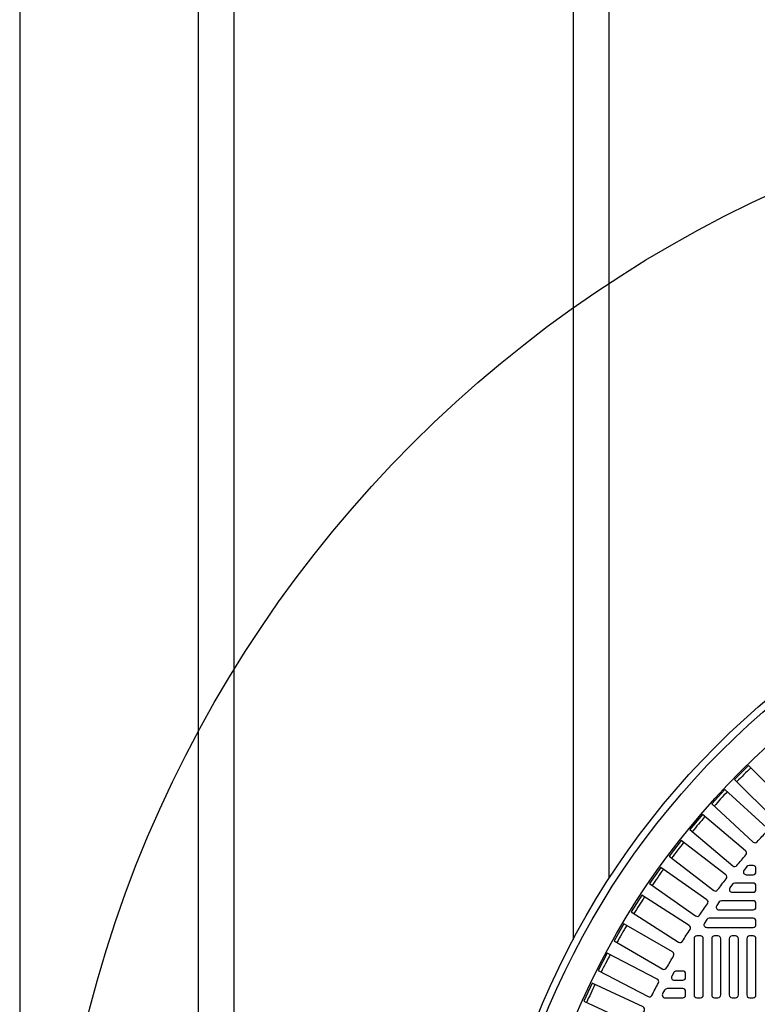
# Model space of a CAD drawing. Extents: x 1081 to 2220, y 0 to 2796.
# Tile 150 of 161: x 1740 to 1761, y 1488 to 1515. Entities that reach past the tile are written whole.
import ezdxf

# ---------------------------------------------------------------- set-up
doc = ezdxf.new("R2010")
doc.units = 0
doc.header["$MEASUREMENT"] = 0
for name, color, linetype in [('TANK-MANHOLE-COVER-40', 2, 'CONTINUOUS'), ('TANK-MANHOLE-COVER-HATCH-40', 252, 'CONTINUOUS'), ('TANK-SLOPE', 3, 'CONTINUOUS'), ('TANK-UST-RIB', 7, 'CONTINUOUS')]:
    doc.layers.add(name, color=color, linetype=linetype)

msp = doc.modelspace()

# ---------------------------------------------------------------- linework, layer by layer
at = {"layer": 'TANK-MANHOLE-COVER-40', "color": 4, "linetype": 'Continuous'}
msp.add_circle((1775.88499, 1479.01916), 22.63902, dxfattribs=at)
at = {"layer": 'TANK-MANHOLE-COVER-40', "color": 1, "linetype": 'Continuous'}
msp.add_circle((1775.88499, 1479.01916), 22.44094, dxfattribs=at)
at = {"layer": 'TANK-MANHOLE-COVER-40', "color": 2, "linetype": 'Continuous'}
msp.add_circle((1775.88499, 1479.01916), 21.65354, dxfattribs=at)
at = {"layer": 'TANK-MANHOLE-COVER-HATCH-40', "linetype": 'Continuous'}
for points in [[(1761.63273, 1492.99413, -0.00491171), (1761.91002, 1493.27142, 0.41709369), (1761.91057, 1493.38332), (1760.79634, 1494.49756), (1760.40659, 1494.10782), (1761.52083, 1492.99358, 0.41709369), (1761.63273, 1492.99413)], [(1760.46896, 1491.69878, -0.00491171), (1760.72104, 1491.99919, 0.41709369), (1760.71183, 1492.11071), (1759.50472, 1493.1236), (1759.15043, 1492.70137), (1760.35754, 1491.68848, 0.41709369), (1760.46896, 1491.69878)], [(1759.42253, 1490.30694, -0.00491171), (1759.64746, 1490.62817, 0.41709369), (1759.62857, 1490.73847), (1758.33777, 1491.64229), (1758.02163, 1491.19079), (1759.31242, 1490.28696, 0.41709369), (1759.42253, 1490.30694)], [(1758.94583, 1489.57811, -0.00491171), (1759.15653, 1489.90885, 0.41709369), (1759.13285, 1490.01822), (1757.80386, 1490.86488), (1757.50771, 1490.40002), (1758.8367, 1489.55335, 0.41709369), (1758.94583, 1489.57811)], [(1758.50138, 1488.82919, -0.00491171), (1758.69745, 1489.1688, 0.41709369), (1758.66902, 1489.27703), (1757.30436, 1490.06491), (1757.02877, 1489.58758), (1758.39343, 1488.79969, 0.41709369), (1758.50138, 1488.82919)], [(1758.09001, 1488.06159, -0.00491171), (1758.27109, 1488.40943, 0.41709369), (1758.23796, 1488.51632), (1756.84024, 1489.24393), (1756.58573, 1488.75502), (1757.98346, 1488.02741, 0.41709369), (1758.09001, 1488.06159)], [(1757.71252, 1487.27677, -0.00491171), (1757.87826, 1487.63219, 0.41709369), (1757.8405, 1487.73752), (1756.41237, 1488.40347), (1756.17943, 1487.90393), (1757.60756, 1487.23798, 0.41709369), (1757.71252, 1487.27677)]]:
    msp.add_lwpolyline(points, format="xyb", dxfattribs=at)
for points in [[(1761.29732, 1492.76009), (1760.13554, 1493.82467), (1759.76317, 1493.4183), (1760.92495, 1492.35372, 0.41709369), (1761.03671, 1492.35915, -0.00491171), (1761.30165, 1492.64828, 0.41709369)], [(1759.93019, 1491.01378, -0.00491946), (1760.16929, 1491.32539, 0.41709369), (1760.15523, 1491.43641), (1758.90508, 1492.39568), (1758.56955, 1491.95839), (1759.82018, 1490.99875, 0.41710279)], [(1761.0031, 1491.51916), (1761.0031, 1491.61758), (1761.0031, 1491.61758, 0.41421356), (1760.92436, 1491.69632), (1760.81113, 1491.69632, 0.2239262), (1760.75039, 1491.66768), (1760.66922, 1491.56926, 0.63408546), (1760.72996, 1491.44042), (1760.92436, 1491.44042), (1760.92436, 1491.44042, 0.41421356)], [(1760.92436, 1491.2042), (1760.41312, 1491.2042, 0.23232365), (1760.3508, 1491.17359), (1760.27478, 1491.07517, 0.62295027), (1760.33709, 1490.94829), (1760.92436, 1490.94829), (1760.92436, 1490.94829, 0.41421356), (1761.0031, 1491.02703), (1761.0031, 1491.12546), (1761.0031, 1491.12546, 0.41421356)], [(1760.92436, 1490.71207), (1760.04036, 1490.71207, 0.24054885), (1759.97658, 1490.6795), (1759.90533, 1490.58108, 0.61218964), (1759.96912, 1490.45617), (1760.92436, 1490.45617), (1760.92436, 1490.45617, 0.41421356), (1761.0031, 1490.53491), (1761.0031, 1490.63333), (1761.0031, 1490.63333, 0.41421356)], [(1760.92436, 1490.21995), (1759.69113, 1490.21995, 0.24862232), (1759.62596, 1490.18541), (1759.55919, 1490.08699, 0.60176538), (1759.62436, 1489.96404), (1760.92436, 1489.96404), (1760.92436, 1489.96404, 0.41421356), (1761.0031, 1490.04278), (1761.0031, 1490.14121), (1761.0031, 1490.14121, 0.41421356)], [(1758.95586, 1488.74357), (1758.77061, 1488.74357, 0.27209959), (1758.70182, 1488.70314), (1758.64701, 1488.60471, 0.57220395), (1758.7158, 1488.48766), (1758.95586, 1488.48766), (1758.95586, 1488.48766, 0.41421356), (1759.0346, 1488.5664), (1759.0346, 1488.66483), (1759.0346, 1488.66483, 0.41421356)], [(1758.95586, 1488.25144), (1758.51469, 1488.25144, 0.26794919), (1758.4465, 1488.21207), (1758.38967, 1488.11365, 0.57735027), (1758.45786, 1487.99554), (1758.95586, 1487.99554), (1758.95586, 1487.99554, 0.41421356), (1759.0346, 1488.07428), (1759.0346, 1488.1727), (1759.0346, 1488.1727, 0.41421356)]]:
    msp.add_lwpolyline(points, format="xyb", close=True, dxfattribs=at)
at = {"layer": 'TANK-MANHOLE-COVER-HATCH-40', "linetype": 'Continuous', "flags": 128}
for points in [[(1759.44798, 1487.99554, 0.41421356), (1759.52672, 1488.07428), (1759.52672, 1489.64908, 0.41421356), (1759.44798, 1489.72782), (1759.34956, 1489.72782, 0.41421356), (1759.27082, 1489.64908), (1759.27082, 1488.07428, 0.41421356), (1759.34956, 1487.99554)], [(1759.94011, 1487.99554, 0.41421356), (1760.01885, 1488.07428), (1760.01885, 1489.64908, 0.41421356), (1759.94011, 1489.72782), (1759.84169, 1489.72782, 0.41421356), (1759.76294, 1489.64908), (1759.76294, 1488.07428, 0.41421356), (1759.84169, 1487.99554)], [(1760.43224, 1487.99554, 0.41421356), (1760.51098, 1488.07428), (1760.51098, 1489.64908, 0.41421356), (1760.43224, 1489.72782), (1760.33381, 1489.72782, 0.41421356), (1760.25507, 1489.64908), (1760.25507, 1488.07428, 0.41421356), (1760.33381, 1487.99554)], [(1760.92436, 1487.99554, 0.41421356), (1761.0031, 1488.07428), (1761.0031, 1489.64908, 0.41421356), (1760.92436, 1489.72782), (1760.82594, 1489.72782, 0.41421356), (1760.7472, 1489.64908), (1760.7472, 1488.07428, 0.41421356), (1760.82594, 1487.99554)]]:
    msp.add_lwpolyline(points, format="xyb", close=True, dxfattribs=at)
at = {"layer": 'TANK-MANHOLE-COVER-HATCH-40', "linetype": 'Continuous'}
for start, end in [(134.266426, 135.733574), (136.766426, 138.233574), (139.266426, 140.733574), (141.766426, 143.233574), (144.266426, 145.733574), (146.766426, 148.233574), (149.266426, 150.733574), (151.766426, 153.233574), (154.266426, 155.733574)]:
    msp.add_arc((1775.88499, 1479.01916), 21.52559, start, end, dxfattribs=at)
at = {"layer": 'TANK-SLOPE'}
msp.add_circle((1775.88499, 1479.01916), 34.63902, dxfattribs=at)
at = {"layer": 'TANK-UST-RIB'}
for p, q in [((1740.38499, 1542.01916), (1740.38499, 1416.01916)), ((1745.38499, 1542.01916), (1745.38499, 1416.01916)), ((1756.88499, 1542.01916), (1756.88499, 1491.32872)), ((1746.38499, 1540.01916), (1746.38499, 1418.01916)), ((1755.88499, 1540.01916), (1755.88499, 1489.62695))]:
    msp.add_line(p, q, dxfattribs=at)

doc.saveas('drawing.dxf')
